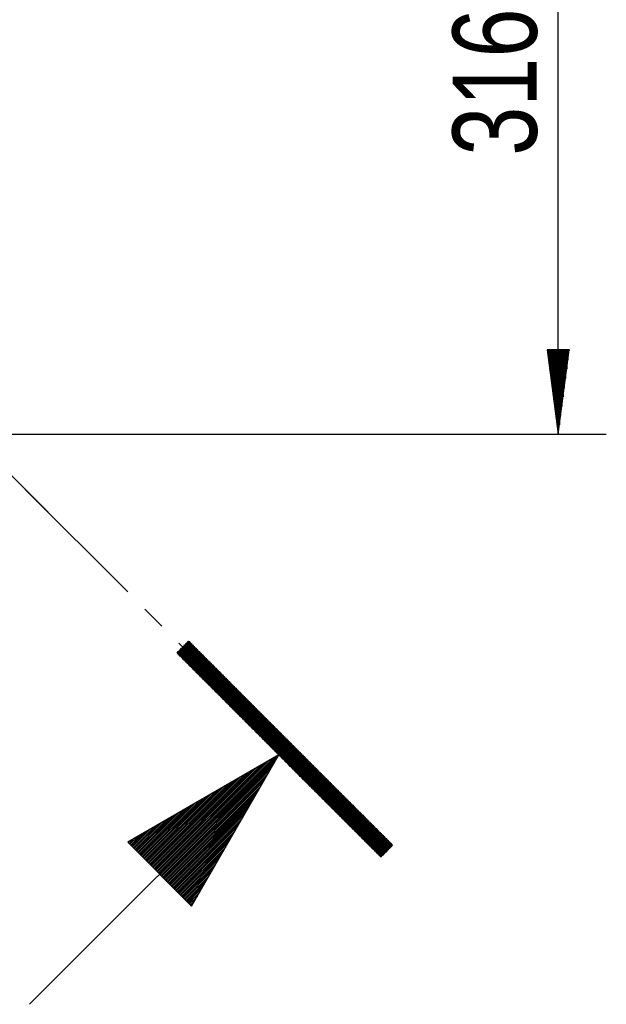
# Model space of a CAD drawing. Header units: millimetres. Extents: x -4 to 841, y -4 to 594.
# Tile 13 of 17: x 659 to 683, y 267 to 307. Entities that reach past the tile are written whole.
import ezdxf

# ---------------------------------------------------------------- set-up
doc = ezdxf.new("R2010")
doc.units = ezdxf.units.MM
doc.layers.add('1', color=7, linetype='Continuous')
doc.styles.add('SEACAD_Arial', font='arial.ttf', dxfattribs={"width": 0.75})

msp = doc.modelspace()

# ---------------------------------------------------------------- linework, layer by layer
at = {"layer": '1', "color": 7, "linetype": 'Continuous'}
for p, q in [((681.294, 290.275), (681.294, 321.927)), ((681.755, 293.775), (680.833, 293.775)), ((680.833, 293.775), (681.294, 290.275)), ((680.837, 293.775), (680.837, 293.748)), ((680.837, 293.775), (680.837, 293.748)), ((680.888, 293.775), (680.888, 293.362)), ((680.939, 293.775), (680.939, 292.976)), ((680.989, 293.775), (680.989, 292.59)), ((681.04, 293.775), (681.04, 292.204)), ((681.091, 293.775), (681.091, 291.819)), ((681.142, 293.775), (681.142, 291.433)), ((681.193, 293.775), (681.193, 291.047)), ((681.243, 293.775), (681.243, 290.661)), ((681.294, 290.275), (681.755, 293.775)), ((681.294, 293.775), (681.294, 290.275)), ((681.294, 293.775), (681.294, 290.275)), ((681.345, 293.775), (681.345, 290.661)), ((681.396, 293.775), (681.396, 291.047)), ((681.447, 293.775), (681.447, 291.433)), ((681.497, 293.775), (681.497, 291.819)), ((681.548, 293.775), (681.548, 292.204)), ((681.599, 293.775), (681.599, 292.59)), ((681.65, 293.775), (681.65, 292.976)), ((681.701, 293.775), (681.701, 293.362)), ((681.751, 293.775), (681.751, 293.748)), ((681.751, 293.775), (681.751, 293.748)), ((657.694, 290.275), (683.294, 290.275)), ((658.401, 288.719), (660.094, 287.027)), ((659.143, 287.977), (663.402, 283.719)), ((664.112, 283.009), (664.821, 282.299)), ((665.528, 281.098), (665.771, 281.518)), ((665.531, 281.59), (669.79, 277.331)), ((665.84, 281.587), (665.547, 281.079)), ((665.565, 281.061), (665.909, 281.657)), ((665.946, 281.67), (665.584, 281.042)), ((665.602, 281.023), (665.965, 281.651)), ((665.983, 281.632), (665.621, 281.005)), ((665.64, 280.986), (666.002, 281.614)), ((666.02, 281.595), (665.658, 280.968)), ((665.677, 280.949), (666.039, 281.577)), ((666.058, 281.558), (665.695, 280.931)), ((665.714, 280.912), (666.076, 281.54)), ((666.095, 281.521), (665.732, 280.893)), ((666.548, 280.077), (665.736, 281.484)), ((666.125, 281.491), (665.744, 281.491)), ((665.751, 280.875), (666.113, 281.502)), ((665.755, 281.502), (666.618, 280.008)), ((665.769, 281.516), (666.099, 281.516)), ((666.132, 281.484), (665.77, 280.856)), ((666.687, 279.939), (665.774, 281.521)), ((665.792, 281.539), (666.756, 279.869)), ((666.074, 281.542), (665.795, 281.542)), ((666.826, 279.8), (665.811, 281.558)), ((665.82, 281.567), (666.048, 281.567)), ((665.829, 281.577), (666.895, 279.731)), ((666.023, 281.593), (665.845, 281.593)), ((666.964, 279.661), (665.848, 281.595)), ((665.867, 281.614), (667.034, 279.592)), ((665.871, 281.618), (665.998, 281.618)), ((667.103, 279.523), (665.885, 281.632)), ((665.972, 281.644), (665.896, 281.644)), ((665.904, 281.651), (667.173, 279.453)), ((667.242, 279.384), (665.922, 281.67)), ((665.922, 281.669), (665.947, 281.669)), ((665.959, 281.657), (667.311, 279.315)), ((667.381, 279.245), (666.028, 281.587)), ((666.098, 281.518), (667.45, 279.176)), ((666.429, 281.186), (665.44, 281.186)), ((665.454, 281.172), (665.493, 281.241)), ((665.458, 281.205), (665.508, 281.118)), ((665.464, 281.212), (666.404, 281.212)), ((665.465, 281.161), (666.455, 281.161)), ((665.563, 281.31), (665.472, 281.154)), ((665.578, 281.048), (665.476, 281.224)), ((666.379, 281.237), (665.49, 281.237)), ((666.48, 281.135), (665.49, 281.135)), ((665.491, 281.135), (665.632, 281.379)), ((665.495, 281.242), (665.647, 280.979)), ((665.701, 281.449), (665.509, 281.116)), ((665.716, 280.91), (665.513, 281.261)), ((665.515, 281.262), (666.353, 281.262)), ((665.516, 281.11), (666.506, 281.11)), ((665.532, 281.279), (665.786, 280.84)), ((666.328, 281.288), (665.541, 281.288)), ((666.531, 281.085), (665.541, 281.085)), ((665.855, 280.771), (665.551, 281.298)), ((665.566, 281.313), (666.302, 281.313)), ((665.567, 281.059), (666.556, 281.059)), ((665.569, 281.316), (665.924, 280.702)), ((665.994, 280.632), (665.588, 281.335)), ((666.277, 281.339), (665.591, 281.339)), ((665.606, 281.354), (666.063, 280.563)), ((665.617, 281.364), (666.252, 281.364)), ((666.132, 280.493), (665.625, 281.372)), ((666.226, 281.389), (665.642, 281.389)), ((665.644, 281.391), (666.202, 280.424)), ((666.271, 280.355), (665.662, 281.409)), ((665.668, 281.415), (666.201, 281.415)), ((665.681, 281.428), (666.34, 280.285)), ((666.175, 281.44), (665.693, 281.44)), ((666.41, 280.216), (665.699, 281.447)), ((665.718, 281.466), (666.15, 281.466)), ((665.718, 281.465), (666.479, 280.147)), ((665.788, 280.838), (666.151, 281.465)), ((666.169, 281.447), (665.807, 280.819)), ((665.825, 280.8), (666.188, 281.428)), ((666.206, 281.409), (665.844, 280.782)), ((665.862, 280.763), (666.225, 281.391)), ((666.243, 281.372), (665.881, 280.745)), ((665.9, 280.726), (666.262, 281.354)), ((666.281, 281.335), (665.918, 280.708)), ((665.937, 280.689), (666.299, 281.317)), ((666.318, 281.298), (665.955, 280.67)), ((665.974, 280.652), (666.336, 281.279)), ((666.355, 281.261), (665.993, 280.633)), ((666.011, 280.615), (666.373, 281.242)), ((666.392, 281.224), (666.03, 280.596)), ((666.048, 280.577), (666.411, 281.205)), ((666.429, 281.186), (666.067, 280.559)), ((666.085, 280.54), (666.448, 281.168)), ((666.466, 281.149), (666.104, 280.522)), ((666.123, 280.503), (666.485, 281.131)), ((666.504, 281.112), (666.141, 280.485)), ((666.16, 280.466), (666.522, 281.094)), ((667.519, 279.106), (666.167, 281.449)), ((666.541, 281.075), (666.178, 280.447)), ((666.236, 281.379), (667.589, 279.037)), ((667.658, 278.968), (666.306, 281.31)), ((666.375, 281.241), (667.727, 278.898)), ((667.797, 278.829), (666.444, 281.171)), ((666.514, 281.102), (667.866, 278.76)), ((666.582, 281.034), (665.592, 281.034)), ((665.617, 281.008), (666.607, 281.008)), ((666.633, 280.983), (665.643, 280.983)), ((665.668, 280.958), (666.658, 280.958)), ((666.684, 280.932), (665.694, 280.932)), ((665.719, 280.907), (666.709, 280.907)), ((666.734, 280.881), (665.744, 280.881)), ((665.77, 280.856), (666.76, 280.856)), ((666.785, 280.831), (665.795, 280.831)), ((665.821, 280.805), (666.81, 280.805)), ((666.836, 280.78), (665.846, 280.78)), ((665.871, 280.754), (666.861, 280.754)), ((666.887, 280.729), (665.897, 280.729)), ((665.922, 280.704), (666.912, 280.704)), ((666.938, 280.678), (665.948, 280.678)), ((665.973, 280.653), (666.963, 280.653)), ((666.197, 280.429), (666.559, 281.056)), ((666.578, 281.038), (666.216, 280.41)), ((666.234, 280.392), (666.596, 281.019)), ((666.615, 281.001), (666.253, 280.373)), ((666.271, 280.354), (666.634, 280.982)), ((666.652, 280.964), (666.29, 280.336)), ((666.308, 280.317), (666.671, 280.945)), ((666.689, 280.926), (666.327, 280.299)), ((666.346, 280.28), (666.708, 280.908)), ((666.727, 280.889), (666.364, 280.262)), ((666.383, 280.243), (666.745, 280.871)), ((666.764, 280.852), (666.401, 280.224)), ((666.42, 280.206), (666.782, 280.833)), ((666.801, 280.815), (666.439, 280.187)), ((666.457, 280.169), (666.819, 280.796)), ((666.838, 280.778), (666.476, 280.15)), ((666.494, 280.132), (666.857, 280.759)), ((666.875, 280.741), (666.513, 280.113)), ((666.531, 280.094), (666.894, 280.722)), ((666.912, 280.703), (666.55, 280.076)), ((666.569, 280.057), (666.931, 280.685)), ((667.935, 278.69), (666.583, 281.033)), ((666.95, 280.666), (666.587, 280.039)), ((666.653, 280.963), (668.005, 278.621)), ((668.074, 278.552), (666.722, 280.894)), ((666.791, 280.824), (668.143, 278.482)), ((668.213, 278.413), (666.861, 280.755)), ((666.93, 280.686), (668.282, 278.344)), ((666.988, 280.627), (665.998, 280.627)), ((666.024, 280.602), (667.014, 280.602)), ((667.039, 280.577), (666.049, 280.577)), ((666.075, 280.551), (667.065, 280.551)), ((667.09, 280.526), (666.1, 280.526)), ((666.125, 280.5), (667.115, 280.5)), ((667.141, 280.475), (666.151, 280.475)), ((666.176, 280.45), (667.166, 280.45)), ((667.192, 280.424), (666.202, 280.424)), ((666.227, 280.399), (667.217, 280.399)), ((667.242, 280.373), (666.252, 280.373)), ((666.278, 280.348), (667.268, 280.348)), ((667.293, 280.323), (666.303, 280.323)), ((666.329, 280.297), (667.319, 280.297)), ((667.344, 280.272), (666.354, 280.272)), ((666.379, 280.246), (667.369, 280.246)), ((666.606, 280.02), (666.968, 280.648)), ((666.987, 280.629), (666.624, 280.001)), ((666.643, 279.983), (667.005, 280.61)), ((667.024, 280.592), (666.661, 279.964)), ((666.68, 279.946), (667.042, 280.573)), ((667.061, 280.555), (666.699, 279.927)), ((666.717, 279.908), (667.08, 280.536)), ((667.098, 280.518), (666.736, 279.89)), ((666.754, 279.871), (667.117, 280.499)), ((667.135, 280.48), (666.773, 279.853)), ((666.792, 279.834), (667.154, 280.462)), ((667.173, 280.443), (666.81, 279.816)), ((666.829, 279.797), (667.191, 280.425)), ((667.21, 280.406), (666.847, 279.778)), ((666.866, 279.76), (667.228, 280.387)), ((667.247, 280.369), (666.885, 279.741)), ((666.903, 279.723), (667.265, 280.35)), ((667.284, 280.332), (666.922, 279.704)), ((666.94, 279.686), (667.303, 280.313)), ((667.321, 280.295), (666.959, 279.667)), ((666.977, 279.648), (667.34, 280.276)), ((667.358, 280.257), (666.996, 279.63)), ((668.352, 278.274), (666.999, 280.616)), ((667.069, 280.547), (668.421, 278.205)), ((668.49, 278.136), (667.138, 280.478)), ((667.207, 280.408), (668.56, 278.066)), ((668.629, 277.997), (667.277, 280.339)), ((667.346, 280.27), (668.698, 277.928)), ((667.395, 280.221), (666.405, 280.221)), ((666.43, 280.195), (667.42, 280.195)), ((667.446, 280.17), (666.456, 280.17)), ((666.481, 280.145), (667.471, 280.145)), ((667.496, 280.119), (666.506, 280.119)), ((666.532, 280.094), (667.522, 280.094)), ((667.547, 280.068), (666.557, 280.068)), ((666.583, 280.043), (667.573, 280.043)), ((667.598, 280.018), (666.608, 280.018)), ((666.634, 279.992), (667.623, 279.992)), ((667.649, 279.967), (666.659, 279.967)), ((666.684, 279.941), (667.674, 279.941)), ((667.7, 279.916), (666.71, 279.916)), ((666.735, 279.891), (667.725, 279.891)), ((667.75, 279.865), (666.76, 279.865)), ((666.786, 279.84), (667.776, 279.84)), ((667.015, 279.611), (667.377, 280.239)), ((667.396, 280.22), (667.033, 279.593)), ((667.052, 279.574), (667.414, 280.202)), ((667.433, 280.183), (667.07, 279.555)), ((667.089, 279.537), (667.451, 280.164)), ((667.47, 280.146), (667.107, 279.518)), ((667.126, 279.5), (667.488, 280.127)), ((667.507, 280.109), (667.145, 279.481)), ((667.163, 279.463), (667.526, 280.09)), ((667.544, 280.072), (667.182, 279.444)), ((667.2, 279.425), (667.563, 280.053)), ((667.581, 280.034), (667.219, 279.407)), ((667.238, 279.388), (667.6, 280.016)), ((667.619, 279.997), (667.256, 279.37)), ((667.275, 279.351), (667.637, 279.979)), ((667.656, 279.96), (667.293, 279.332)), ((667.312, 279.314), (667.674, 279.941)), ((667.693, 279.923), (667.33, 279.295)), ((667.349, 279.277), (667.711, 279.904)), ((667.73, 279.886), (667.368, 279.258)), ((667.386, 279.24), (667.749, 279.867)), ((667.767, 279.849), (667.405, 279.221)), ((668.768, 277.858), (667.415, 280.2)), ((667.485, 280.131), (668.837, 277.789)), ((668.906, 277.719), (667.554, 280.062)), ((667.623, 279.992), (668.976, 277.65)), ((669.045, 277.581), (667.693, 279.923)), ((667.762, 279.854), (669.114, 277.511)), ((667.801, 279.814), (666.811, 279.814)), ((666.837, 279.789), (667.827, 279.789)), ((667.852, 279.764), (666.862, 279.764)), ((666.888, 279.738), (667.878, 279.738)), ((667.903, 279.713), (666.913, 279.713)), ((666.938, 279.687), (667.928, 279.687)), ((667.954, 279.662), (666.964, 279.662)), ((666.989, 279.637), (667.979, 279.637)), ((668.005, 279.611), (667.015, 279.611)), ((667.04, 279.586), (668.03, 279.586)), ((668.055, 279.56), (667.065, 279.56)), ((667.091, 279.535), (668.081, 279.535)), ((668.106, 279.51), (667.116, 279.51)), ((667.142, 279.484), (668.132, 279.484)), ((668.157, 279.459), (667.167, 279.459)), ((667.192, 279.433), (668.182, 279.433)), ((667.423, 279.202), (667.786, 279.83)), ((667.804, 279.811), (667.442, 279.184)), ((667.461, 279.165), (667.823, 279.793)), ((667.841, 279.774), (667.479, 279.147)), ((667.498, 279.128), (667.86, 279.756)), ((667.879, 279.737), (667.516, 279.109)), ((667.535, 279.091), (667.897, 279.719)), ((667.916, 279.7), (667.553, 279.072)), ((667.572, 279.054), (667.934, 279.681)), ((667.953, 279.663), (667.591, 279.035)), ((667.609, 279.017), (667.972, 279.644)), ((667.99, 279.626), (667.628, 278.998)), ((667.646, 278.979), (668.009, 279.607)), ((668.027, 279.588), (667.665, 278.961)), ((667.684, 278.942), (668.046, 279.57)), ((668.064, 279.551), (667.702, 278.924)), ((667.721, 278.905), (668.083, 279.533)), ((668.102, 279.514), (667.739, 278.887)), ((667.758, 278.868), (668.12, 279.496)), ((668.139, 279.477), (667.776, 278.849)), ((667.795, 278.831), (668.157, 279.458)), ((668.176, 279.44), (667.814, 278.812)), ((669.184, 277.442), (667.831, 279.784)), ((667.901, 279.715), (669.253, 277.373)), ((669.322, 277.303), (667.97, 279.646)), ((668.039, 279.576), (669.392, 277.234)), ((669.461, 277.165), (668.109, 279.507)), ((668.178, 279.438), (669.53, 277.095)), ((668.208, 279.408), (667.218, 279.408)), ((667.243, 279.383), (668.233, 279.383)), ((668.259, 279.357), (667.269, 279.357)), ((667.294, 279.332), (668.284, 279.332)), ((668.309, 279.306), (667.319, 279.306)), ((667.345, 279.281), (668.335, 279.281)), ((668.36, 279.256), (667.37, 279.256)), ((667.396, 279.23), (668.386, 279.23)), ((668.411, 279.205), (667.421, 279.205)), ((667.446, 279.179), (668.436, 279.179)), ((668.462, 279.154), (667.472, 279.154)), ((667.497, 279.129), (668.487, 279.129)), ((668.513, 279.103), (667.523, 279.103)), ((667.548, 279.078), (668.538, 279.078)), ((668.563, 279.052), (667.573, 279.052)), ((667.599, 279.027), (668.589, 279.027)), ((667.832, 278.794), (668.195, 279.421)), ((668.213, 279.403), (667.851, 278.775)), ((667.869, 278.756), (668.232, 279.384)), ((668.25, 279.365), (667.888, 278.738)), ((667.906, 278.719), (668.269, 279.347)), ((668.287, 279.328), (667.925, 278.701)), ((667.944, 278.682), (668.306, 279.31)), ((668.325, 279.291), (667.962, 278.664)), ((667.981, 278.645), (668.343, 279.273)), ((668.362, 279.254), (667.999, 278.626)), ((668.018, 278.608), (668.38, 279.235)), ((668.399, 279.217), (668.037, 278.589)), ((668.055, 278.571), (668.418, 279.198)), ((668.436, 279.18), (668.074, 278.552)), ((668.092, 278.533), (668.455, 279.161)), ((668.473, 279.142), (668.111, 278.515)), ((668.13, 278.496), (668.492, 279.124)), ((668.51, 279.105), (668.148, 278.478)), ((668.167, 278.459), (668.529, 279.087)), ((668.548, 279.068), (668.185, 278.441)), ((668.204, 278.422), (668.566, 279.05)), ((668.585, 279.031), (668.222, 278.403)), ((668.241, 278.385), (668.603, 279.012)), ((669.6, 277.026), (668.247, 279.368)), ((668.317, 279.299), (669.669, 276.957)), ((669.738, 276.887), (668.386, 279.229)), ((668.456, 279.16), (669.808, 276.818)), ((669.877, 276.749), (668.525, 279.091)), ((668.594, 279.021), (669.947, 276.679)), ((668.614, 279.001), (667.624, 279.001)), ((667.65, 278.976), (668.64, 278.976)), ((668.665, 278.951), (667.675, 278.951)), ((667.7, 278.925), (668.69, 278.925)), ((668.716, 278.9), (667.726, 278.9)), ((667.751, 278.874), (668.741, 278.874)), ((668.767, 278.849), (667.777, 278.849)), ((667.802, 278.824), (668.792, 278.824)), ((668.817, 278.798), (667.828, 278.798)), ((667.853, 278.773), (668.843, 278.773)), ((668.868, 278.747), (667.878, 278.747)), ((667.904, 278.722), (668.894, 278.722)), ((668.919, 278.697), (667.929, 278.697)), ((667.955, 278.671), (668.944, 278.671)), ((668.97, 278.646), (667.98, 278.646)), ((668.005, 278.62), (668.995, 278.62)), ((668.622, 278.994), (668.26, 278.366)), ((668.278, 278.348), (668.641, 278.975)), ((668.659, 278.957), (668.297, 278.329)), ((668.315, 278.31), (668.678, 278.938)), ((668.696, 278.919), (668.334, 278.292)), ((668.352, 278.273), (668.715, 278.901)), ((668.733, 278.882), (668.371, 278.255)), ((668.39, 278.236), (668.752, 278.864)), ((668.771, 278.845), (668.408, 278.218)), ((668.427, 278.199), (668.789, 278.827)), ((668.808, 278.808), (668.445, 278.18)), ((668.464, 278.162), (668.826, 278.789)), ((668.845, 278.771), (668.483, 278.143)), ((668.501, 278.125), (668.864, 278.752)), ((668.882, 278.734), (668.52, 278.106)), ((668.538, 278.087), (668.901, 278.715)), ((668.919, 278.696), (668.557, 278.069)), ((668.575, 278.05), (668.938, 278.678)), ((668.956, 278.659), (668.594, 278.032)), ((668.613, 278.013), (668.975, 278.641)), ((668.994, 278.622), (668.631, 277.995)), ((668.65, 277.976), (669.012, 278.604)), ((670.016, 276.61), (668.664, 278.952)), ((668.733, 278.883), (670.085, 276.541)), ((670.155, 276.471), (668.802, 278.813)), ((668.872, 278.744), (670.224, 276.402)), ((670.293, 276.332), (668.941, 278.675)), ((669.01, 278.605), (670.363, 276.263)), ((669.021, 278.595), (668.031, 278.595)), ((668.056, 278.57), (669.046, 278.57)), ((669.071, 278.544), (668.082, 278.544)), ((668.107, 278.519), (669.097, 278.519)), ((669.122, 278.493), (668.132, 278.493)), ((668.158, 278.468), (669.148, 278.468)), ((669.173, 278.443), (668.183, 278.443)), ((668.209, 278.417), (669.198, 278.417)), ((669.224, 278.392), (668.234, 278.392)), ((668.259, 278.366), (669.249, 278.366)), ((669.275, 278.341), (668.285, 278.341)), ((668.31, 278.316), (669.3, 278.316)), ((669.326, 278.29), (668.336, 278.29)), ((668.361, 278.265), (669.351, 278.265)), ((669.376, 278.239), (668.386, 278.239)), ((668.412, 278.214), (669.402, 278.214)), ((669.031, 278.585), (668.668, 277.957)), ((668.687, 277.939), (669.049, 278.566)), ((669.068, 278.548), (668.706, 277.92)), ((668.724, 277.902), (669.086, 278.529)), ((669.105, 278.511), (668.743, 277.883)), ((668.761, 277.865), (669.124, 278.492)), ((669.142, 278.474), (668.78, 277.846)), ((668.798, 277.827), (669.161, 278.455)), ((669.179, 278.436), (668.817, 277.809)), ((668.836, 277.79), (669.198, 278.418)), ((669.217, 278.399), (668.854, 277.772)), ((668.873, 277.753), (669.235, 278.381)), ((669.254, 278.362), (668.891, 277.734)), ((668.91, 277.716), (669.272, 278.343)), ((669.291, 278.325), (668.929, 277.697)), ((668.947, 277.679), (669.309, 278.306)), ((669.328, 278.288), (668.966, 277.66)), ((668.984, 277.642), (669.347, 278.269)), ((669.365, 278.251), (669.003, 277.623)), ((669.021, 277.604), (669.384, 278.232)), ((669.402, 278.213), (669.04, 277.586)), ((669.059, 277.567), (669.421, 278.195)), ((670.432, 276.194), (669.08, 278.536)), ((669.149, 278.467), (670.501, 276.124)), ((670.571, 276.055), (669.218, 278.397)), ((669.288, 278.328), (670.64, 275.986)), ((670.709, 275.916), (669.357, 278.259)), ((669.427, 278.189), (668.437, 278.189)), ((668.463, 278.163), (669.453, 278.163)), ((669.478, 278.138), (668.488, 278.138)), ((668.513, 278.112), (669.503, 278.112)), ((669.529, 278.087), (668.539, 278.087)), ((668.564, 278.062), (669.554, 278.062)), ((669.58, 278.036), (668.59, 278.036)), ((668.615, 278.011), (669.605, 278.011)), ((669.63, 277.985), (668.64, 277.985)), ((668.666, 277.96), (669.656, 277.96)), ((669.681, 277.935), (668.691, 277.935)), ((668.717, 277.909), (669.707, 277.909)), ((669.732, 277.884), (668.742, 277.884)), ((668.767, 277.858), (669.757, 277.858)), ((669.783, 277.833), (668.793, 277.833)), ((668.818, 277.807), (669.808, 277.807)), ((669.44, 278.176), (669.077, 277.549)), ((669.096, 277.53), (669.458, 278.158)), ((669.477, 278.139), (669.114, 277.511)), ((669.133, 277.493), (669.495, 278.12)), ((669.514, 278.102), (669.151, 277.474)), ((669.17, 277.456), (669.532, 278.083)), ((669.551, 278.065), (669.189, 277.437)), ((669.207, 277.419), (669.57, 278.046)), ((669.588, 278.028), (669.226, 277.4)), ((669.244, 277.381), (669.607, 278.009)), ((669.625, 277.99), (669.263, 277.363)), ((669.282, 277.344), (669.644, 277.972)), ((669.662, 277.953), (669.3, 277.326)), ((669.319, 277.307), (669.681, 277.935)), ((669.7, 277.916), (669.337, 277.288)), ((669.356, 277.27), (669.718, 277.897)), ((669.737, 277.879), (669.375, 277.251)), ((669.393, 277.233), (669.755, 277.86)), ((669.774, 277.842), (669.412, 277.214)), ((669.426, 278.189), (670.779, 275.847)), ((669.43, 277.196), (669.793, 277.823)), ((669.811, 277.805), (669.449, 277.177)), ((669.467, 277.158), (669.83, 277.786)), ((670.848, 275.778), (669.496, 278.12)), ((669.565, 278.051), (670.917, 275.708)), ((670.987, 275.639), (669.634, 277.981)), ((669.704, 277.912), (671.056, 275.57)), ((671.125, 275.5), (669.773, 277.843)), ((669.834, 277.782), (668.844, 277.782)), ((668.869, 277.757), (669.859, 277.757)), ((669.884, 277.731), (668.894, 277.731)), ((668.92, 277.706), (669.91, 277.706)), ((669.935, 277.68), (668.945, 277.68)), ((668.971, 277.655), (669.961, 277.655)), ((669.986, 277.63), (668.996, 277.63)), ((669.021, 277.604), (670.011, 277.604)), ((670.037, 277.579), (669.047, 277.579)), ((669.072, 277.553), (670.062, 277.553)), ((670.088, 277.528), (669.098, 277.528)), ((669.123, 277.503), (670.113, 277.503)), ((670.138, 277.477), (669.148, 277.477)), ((669.174, 277.452), (670.164, 277.452)), ((670.189, 277.426), (669.199, 277.426)), ((669.225, 277.401), (670.215, 277.401)), ((669.848, 277.767), (669.486, 277.14)), ((669.505, 277.121), (669.867, 277.749)), ((669.885, 277.73), (669.523, 277.103)), ((669.542, 277.084), (669.904, 277.712)), ((669.923, 277.693), (669.56, 277.065)), ((669.579, 277.047), (669.941, 277.675)), ((669.96, 277.656), (669.597, 277.028)), ((669.616, 277.01), (669.978, 277.637)), ((669.997, 277.619), (669.635, 276.991)), ((669.653, 276.973), (670.016, 277.6)), ((670.034, 277.582), (669.672, 276.954)), ((669.69, 276.935), (670.053, 277.563)), ((670.071, 277.544), (669.709, 276.917)), ((669.728, 276.898), (670.09, 277.526)), ((670.109, 277.507), (669.746, 276.88)), ((669.765, 276.861), (670.127, 277.489)), ((670.146, 277.47), (669.783, 276.842)), ((669.802, 276.824), (670.164, 277.452)), ((670.183, 277.433), (669.82, 276.805)), ((669.839, 276.787), (670.201, 277.414)), ((669.843, 277.773), (671.195, 275.431)), ((670.22, 277.396), (669.858, 276.768)), ((669.876, 276.75), (670.239, 277.377)), ((671.264, 275.362), (669.912, 277.704)), ((669.981, 277.634), (671.333, 275.292)), ((671.403, 275.223), (670.051, 277.565)), ((670.12, 277.496), (671.472, 275.154)), ((671.542, 275.084), (670.189, 277.426)), ((659.323, 266.585), (669.929, 277.191)), ((670.24, 277.376), (669.25, 277.376)), ((669.276, 277.35), (670.265, 277.35)), ((670.291, 277.325), (669.301, 277.325)), ((669.326, 277.299), (670.316, 277.299)), ((670.342, 277.274), (669.352, 277.274)), ((669.377, 277.249), (670.367, 277.249)), ((670.393, 277.223), (669.403, 277.223)), ((669.428, 277.198), (670.418, 277.198)), ((670.443, 277.172), (669.453, 277.172)), ((669.479, 277.147), (670.469, 277.147)), ((670.494, 277.122), (669.504, 277.122)), ((669.53, 277.096), (670.52, 277.096)), ((670.545, 277.071), (669.555, 277.071)), ((669.58, 277.045), (670.57, 277.045)), ((670.596, 277.02), (669.606, 277.02)), ((669.631, 276.995), (670.621, 276.995)), ((670.647, 276.969), (669.657, 276.969)), ((670.257, 277.359), (669.895, 276.731)), ((669.913, 276.712), (670.276, 277.34)), ((670.294, 277.321), (669.932, 276.694)), ((669.951, 276.675), (670.313, 277.303)), ((670.331, 277.284), (669.969, 276.657)), ((669.988, 276.638), (670.35, 277.266)), ((670.369, 277.247), (670.006, 276.62)), ((670.025, 276.601), (670.387, 277.229)), ((670.406, 277.21), (670.043, 276.582)), ((670.062, 276.564), (670.424, 277.191)), ((670.443, 277.173), (670.081, 276.545)), ((670.099, 276.527), (670.462, 277.154)), ((670.48, 277.136), (670.118, 276.508)), ((670.136, 276.489), (670.499, 277.117)), ((670.517, 277.098), (670.155, 276.471)), ((670.174, 276.452), (670.536, 277.08)), ((670.554, 277.061), (670.192, 276.434)), ((670.211, 276.415), (670.573, 277.043)), ((670.592, 277.024), (670.229, 276.397)), ((670.248, 276.378), (670.61, 277.006)), ((670.259, 277.357), (671.611, 275.015)), ((670.629, 276.987), (670.266, 276.359)), ((670.285, 276.341), (670.647, 276.968)), ((671.68, 274.945), (670.328, 277.288)), ((670.397, 277.218), (671.75, 274.876)), ((671.819, 274.807), (670.467, 277.149)), ((670.536, 277.08), (671.888, 274.737)), ((671.958, 274.668), (670.605, 277.01)), ((669.682, 276.944), (663.406, 273.32)), ((664.606, 272.12), (669.087, 276.6)), ((664.642, 272.084), (669.257, 276.699)), ((664.678, 272.048), (669.427, 276.797)), ((664.714, 272.012), (669.597, 276.895)), ((664.75, 271.976), (669.633, 276.859)), ((664.786, 271.94), (669.535, 276.689)), ((666.058, 270.668), (669.682, 276.944)), ((669.682, 276.944), (670.672, 276.944)), ((670.697, 276.918), (669.707, 276.918)), ((669.733, 276.893), (670.723, 276.893)), ((670.748, 276.868), (669.758, 276.868)), ((669.784, 276.842), (670.774, 276.842)), ((670.799, 276.817), (669.809, 276.817)), ((669.834, 276.791), (670.824, 276.791)), ((670.85, 276.766), (669.86, 276.766)), ((669.885, 276.741), (670.875, 276.741)), ((670.901, 276.715), (669.911, 276.715)), ((669.936, 276.69), (670.926, 276.69)), ((670.951, 276.664), (669.961, 276.664)), ((669.987, 276.639), (670.977, 276.639)), ((671.002, 276.613), (670.012, 276.613)), ((670.038, 276.588), (671.028, 276.588)), ((671.053, 276.563), (670.063, 276.563)), ((670.666, 276.95), (670.304, 276.322)), ((670.322, 276.304), (670.685, 276.931)), ((670.703, 276.913), (670.341, 276.285)), ((670.359, 276.266), (670.722, 276.894)), ((670.74, 276.875), (670.378, 276.248)), ((670.396, 276.229), (670.759, 276.857)), ((670.777, 276.838), (670.415, 276.211)), ((670.434, 276.192), (670.796, 276.82)), ((670.815, 276.801), (670.452, 276.174)), ((670.471, 276.155), (670.833, 276.783)), ((670.852, 276.764), (670.489, 276.136)), ((670.499, 276.621), (671.209, 275.911)), ((670.508, 276.118), (670.87, 276.745)), ((670.889, 276.727), (670.527, 276.099)), ((670.545, 276.081), (670.908, 276.708)), ((670.926, 276.69), (670.564, 276.062)), ((670.582, 276.043), (670.945, 276.671)), ((670.963, 276.652), (670.601, 276.025)), ((670.619, 276.006), (670.982, 276.634)), ((671, 276.615), (670.638, 275.988)), ((670.657, 275.969), (671.019, 276.597)), ((670.675, 276.941), (672.027, 274.599)), ((671.038, 276.578), (670.675, 275.951)), ((670.694, 275.932), (671.056, 276.56)), ((672.096, 274.529), (670.744, 276.872)), ((670.813, 276.802), (672.166, 274.46)), ((672.235, 274.391), (670.883, 276.733)), ((670.952, 276.664), (672.304, 274.321)), ((672.374, 274.252), (671.021, 276.594)), ((664.463, 272.264), (668.407, 276.208)), ((664.499, 272.228), (668.577, 276.306)), ((664.535, 272.192), (668.747, 276.404)), ((664.57, 272.156), (668.917, 276.502)), ((664.822, 271.904), (669.437, 276.519)), ((664.858, 271.868), (669.338, 276.349)), ((664.894, 271.832), (669.24, 276.179)), ((670.089, 276.537), (671.078, 276.537)), ((671.104, 276.512), (670.114, 276.512)), ((670.139, 276.486), (671.129, 276.486)), ((671.155, 276.461), (670.165, 276.461)), ((670.19, 276.436), (671.18, 276.436)), ((671.205, 276.41), (670.215, 276.41)), ((670.241, 276.385), (671.231, 276.385)), ((671.256, 276.359), (670.266, 276.359)), ((670.292, 276.334), (671.282, 276.334)), ((671.307, 276.309), (670.317, 276.309)), ((670.342, 276.283), (671.332, 276.283)), ((671.358, 276.258), (670.368, 276.258)), ((670.393, 276.232), (671.383, 276.232)), ((671.409, 276.207), (670.419, 276.207)), ((670.444, 276.182), (671.434, 276.182)), ((671.459, 276.156), (670.47, 276.156)), ((671.075, 276.541), (670.712, 275.913)), ((670.731, 275.895), (671.093, 276.522)), ((671.112, 276.504), (670.75, 275.876)), ((670.768, 275.858), (671.13, 276.485)), ((671.149, 276.467), (670.787, 275.839)), ((670.805, 275.82), (671.168, 276.448)), ((671.186, 276.43), (670.824, 275.802)), ((670.842, 275.783), (671.205, 276.411)), ((671.223, 276.392), (670.861, 275.765)), ((670.88, 275.746), (671.242, 276.374)), ((671.261, 276.355), (670.898, 275.728)), ((670.917, 275.709), (671.279, 276.337)), ((671.298, 276.318), (670.935, 275.69)), ((670.954, 275.672), (671.316, 276.299)), ((671.335, 276.281), (670.973, 275.653)), ((670.991, 275.635), (671.353, 276.262)), ((671.372, 276.244), (671.01, 275.616)), ((671.028, 275.598), (671.391, 276.225)), ((671.409, 276.207), (671.047, 275.579)), ((671.065, 275.56), (671.428, 276.188)), ((671.446, 276.169), (671.084, 275.542)), ((671.091, 276.525), (672.443, 274.183)), ((671.103, 275.523), (671.465, 276.151)), ((672.512, 274.113), (671.16, 276.456)), ((671.229, 276.386), (672.582, 274.044)), ((672.651, 273.975), (671.299, 276.317)), ((671.368, 276.248), (672.72, 273.905)), ((672.79, 273.836), (671.438, 276.178)), ((664.319, 272.407), (667.727, 275.815)), ((664.355, 272.371), (667.897, 275.913)), ((664.391, 272.335), (668.067, 276.012)), ((664.427, 272.299), (668.237, 276.11)), ((664.93, 271.797), (669.142, 276.009)), ((664.966, 271.761), (669.044, 275.839)), ((670.495, 276.131), (671.485, 276.131)), ((671.51, 276.105), (670.52, 276.105)), ((670.546, 276.08), (671.536, 276.08)), ((671.561, 276.055), (670.571, 276.055)), ((670.597, 276.029), (671.586, 276.029)), ((671.612, 276.004), (670.622, 276.004)), ((670.647, 275.978), (671.637, 275.978)), ((671.663, 275.953), (670.673, 275.953)), ((670.698, 275.928), (671.688, 275.928)), ((671.714, 275.902), (670.724, 275.902)), ((670.749, 275.877), (671.739, 275.877)), ((671.764, 275.851), (670.774, 275.851)), ((670.8, 275.826), (671.79, 275.826)), ((671.815, 275.801), (670.825, 275.801)), ((670.851, 275.775), (671.841, 275.775)), ((671.866, 275.75), (670.876, 275.75)), ((671.484, 276.132), (671.121, 275.505)), ((671.14, 275.486), (671.502, 276.114)), ((671.521, 276.095), (671.158, 275.467)), ((671.177, 275.449), (671.539, 276.076)), ((671.558, 276.058), (671.195, 275.43)), ((671.214, 275.412), (671.576, 276.039)), ((671.595, 276.021), (671.233, 275.393)), ((671.251, 275.375), (671.614, 276.002)), ((671.632, 275.984), (671.27, 275.356)), ((671.288, 275.337), (671.651, 275.965)), ((671.669, 275.946), (671.307, 275.319)), ((671.326, 275.3), (671.688, 275.928)), ((671.707, 275.909), (671.344, 275.282)), ((671.363, 275.263), (671.725, 275.891)), ((671.744, 275.872), (671.381, 275.244)), ((671.4, 275.226), (671.762, 275.853)), ((671.781, 275.835), (671.419, 275.207)), ((671.437, 275.189), (671.799, 275.816)), ((671.818, 275.798), (671.456, 275.17)), ((671.474, 275.152), (671.837, 275.779)), ((671.855, 275.761), (671.493, 275.133)), ((671.507, 276.109), (672.859, 273.767)), ((671.511, 275.114), (671.874, 275.742)), ((672.928, 273.697), (671.576, 276.039)), ((671.646, 275.97), (672.998, 273.628)), ((673.067, 273.559), (671.715, 275.901)), ((671.784, 275.831), (673.137, 273.489)), ((673.206, 273.42), (671.854, 275.762)), ((664.175, 272.551), (667.047, 275.423)), ((664.211, 272.515), (667.217, 275.521)), ((664.247, 272.479), (667.387, 275.619)), ((664.283, 272.443), (667.557, 275.717)), ((665.002, 271.725), (668.946, 275.669)), ((665.037, 271.689), (668.848, 275.499)), ((670.901, 275.724), (671.891, 275.724)), ((671.917, 275.699), (670.927, 275.699)), ((670.952, 275.674), (671.942, 275.674)), ((671.968, 275.648), (670.978, 275.648)), ((671.003, 275.623), (671.993, 275.623)), ((672.018, 275.597), (671.028, 275.597)), ((671.054, 275.572), (672.044, 275.572)), ((672.069, 275.547), (671.079, 275.547)), ((671.105, 275.521), (672.095, 275.521)), ((672.12, 275.496), (671.13, 275.496)), ((671.155, 275.47), (672.145, 275.47)), ((672.171, 275.445), (671.181, 275.445)), ((671.206, 275.419), (672.196, 275.419)), ((672.222, 275.394), (671.232, 275.394)), ((671.257, 275.369), (672.247, 275.369)), ((672.272, 275.343), (671.282, 275.343)), ((671.892, 275.723), (671.53, 275.096)), ((671.549, 275.077), (671.911, 275.705)), ((671.93, 275.686), (671.567, 275.059)), ((671.586, 275.04), (671.948, 275.668)), ((671.967, 275.649), (671.604, 275.021)), ((671.623, 275.003), (671.985, 275.63)), ((672.004, 275.612), (671.641, 274.984)), ((671.66, 274.966), (672.022, 275.593)), ((672.041, 275.575), (671.679, 274.947)), ((671.697, 274.929), (672.06, 275.556)), ((672.078, 275.538), (671.716, 274.91)), ((671.734, 274.891), (672.097, 275.519)), ((672.115, 275.5), (671.753, 274.873)), ((671.772, 274.854), (672.134, 275.482)), ((672.152, 275.463), (671.79, 274.836)), ((671.809, 274.817), (672.171, 275.445)), ((672.19, 275.426), (671.827, 274.798)), ((671.846, 274.78), (672.208, 275.407)), ((672.227, 275.389), (671.864, 274.761)), ((671.883, 274.743), (672.245, 275.37)), ((672.264, 275.352), (671.902, 274.724)), ((671.92, 274.706), (672.283, 275.333)), ((671.923, 275.693), (673.275, 273.35)), ((673.345, 273.281), (671.992, 275.623)), ((672.062, 275.554), (673.414, 273.212)), ((673.483, 273.142), (672.131, 275.485)), ((672.2, 275.415), (673.553, 273.073)), ((673.622, 273.004), (672.27, 275.346)), ((663.996, 272.731), (666.197, 274.932)), ((664.032, 272.695), (666.367, 275.03)), ((664.068, 272.659), (666.537, 275.128)), ((664.103, 272.623), (666.707, 275.226)), ((664.139, 272.587), (666.877, 275.325)), ((665.073, 271.653), (668.75, 275.329)), ((665.109, 271.617), (668.651, 275.159)), ((665.145, 271.581), (668.553, 274.989)), ((671.308, 275.318), (672.298, 275.318)), ((672.323, 275.292), (671.333, 275.292)), ((671.359, 275.267), (672.349, 275.267)), ((672.374, 275.242), (671.384, 275.242)), ((671.409, 275.216), (672.399, 275.216)), ((672.425, 275.191), (671.435, 275.191)), ((671.46, 275.165), (672.45, 275.165)), ((672.476, 275.14), (671.486, 275.14)), ((671.511, 275.115), (672.501, 275.115)), ((672.526, 275.089), (671.536, 275.089)), ((671.562, 275.064), (672.552, 275.064)), ((672.577, 275.038), (671.587, 275.038)), ((671.613, 275.013), (672.603, 275.013)), ((672.628, 274.988), (671.638, 274.988)), ((671.664, 274.962), (672.653, 274.962)), ((672.679, 274.937), (671.689, 274.937)), ((671.919, 275.202), (674.048, 273.072)), ((672.301, 275.315), (671.939, 274.687)), ((671.957, 274.668), (672.32, 275.296)), ((672.338, 275.277), (671.976, 274.65)), ((671.995, 274.631), (672.357, 275.259)), ((672.375, 275.24), (672.013, 274.613)), ((672.032, 274.594), (672.394, 275.222)), ((672.413, 275.203), (672.05, 274.575)), ((672.069, 274.557), (672.431, 275.185)), ((672.45, 275.166), (672.087, 274.538)), ((672.106, 274.52), (672.468, 275.147)), ((672.487, 275.129), (672.125, 274.501)), ((672.143, 274.483), (672.506, 275.11)), ((672.524, 275.092), (672.162, 274.464)), ((672.18, 274.445), (672.543, 275.073)), ((672.561, 275.054), (672.199, 274.427)), ((672.218, 274.408), (672.58, 275.036)), ((672.598, 275.017), (672.236, 274.39)), ((672.255, 274.371), (672.617, 274.999)), ((672.636, 274.98), (672.273, 274.353)), ((672.292, 274.334), (672.654, 274.962)), ((672.673, 274.943), (672.31, 274.315)), ((672.329, 274.297), (672.691, 274.924)), ((672.339, 275.277), (673.691, 272.934)), ((673.761, 272.865), (672.408, 275.207)), ((672.478, 275.138), (673.83, 272.796)), ((673.899, 272.726), (672.547, 275.069)), ((672.616, 274.999), (673.936, 272.713)), ((673.955, 272.732), (672.686, 274.93)), ((663.852, 272.874), (665.517, 274.54)), ((663.888, 272.838), (665.687, 274.638)), ((663.924, 272.802), (665.857, 274.736)), ((663.96, 272.766), (666.027, 274.834)), ((665.181, 271.545), (668.455, 274.819)), ((665.217, 271.509), (668.357, 274.649)), ((671.714, 274.911), (672.704, 274.911)), ((672.73, 274.886), (671.74, 274.886)), ((671.765, 274.861), (672.755, 274.861)), ((672.781, 274.835), (671.791, 274.835)), ((671.816, 274.81), (672.806, 274.81)), ((672.831, 274.784), (671.841, 274.784)), ((671.867, 274.759), (672.857, 274.759)), ((672.882, 274.734), (671.892, 274.734)), ((671.918, 274.708), (672.907, 274.708)), ((672.933, 274.683), (671.943, 274.683)), ((671.968, 274.657), (672.958, 274.657)), ((672.984, 274.632), (671.994, 274.632)), ((672.019, 274.607), (673.009, 274.607)), ((673.035, 274.581), (672.045, 274.581)), ((672.07, 274.556), (673.06, 274.556)), ((673.085, 274.53), (672.095, 274.53)), ((672.71, 274.906), (672.348, 274.278)), ((672.366, 274.26), (672.729, 274.887)), ((672.747, 274.869), (672.385, 274.241)), ((672.403, 274.222), (672.766, 274.85)), ((672.784, 274.831), (672.422, 274.204)), ((672.44, 274.185), (672.803, 274.813)), ((672.821, 274.794), (672.459, 274.167)), ((672.478, 274.148), (672.84, 274.776)), ((672.859, 274.757), (672.496, 274.129)), ((672.515, 274.111), (672.877, 274.739)), ((672.896, 274.72), (672.533, 274.092)), ((672.552, 274.074), (672.914, 274.701)), ((672.933, 274.683), (672.571, 274.055)), ((672.589, 274.037), (672.952, 274.664)), ((672.97, 274.646), (672.608, 274.018)), ((672.626, 273.999), (672.989, 274.627)), ((673.007, 274.608), (672.645, 273.981)), ((672.664, 273.962), (673.026, 274.59)), ((673.044, 274.571), (672.682, 273.944)), ((672.701, 273.925), (673.063, 274.553)), ((673.082, 274.534), (672.719, 273.907)), ((672.738, 273.888), (673.1, 274.516)), ((672.755, 274.861), (673.974, 272.75)), ((673.992, 272.769), (672.825, 274.791)), ((672.894, 274.722), (674.011, 272.787)), ((674.029, 272.806), (672.963, 274.653)), ((673.033, 274.583), (674.048, 272.825)), ((674.066, 272.843), (673.102, 274.514)), ((663.708, 273.018), (664.837, 274.147)), ((663.744, 272.982), (665.007, 274.245)), ((663.78, 272.946), (665.177, 274.343)), ((663.816, 272.91), (665.347, 274.441)), ((665.253, 271.473), (668.259, 274.479)), ((665.289, 271.437), (668.161, 274.309)), ((665.325, 271.401), (668.063, 274.139)), ((672.121, 274.505), (673.111, 274.505)), ((673.136, 274.48), (672.146, 274.48)), ((672.172, 274.454), (673.162, 274.454)), ((673.187, 274.429), (672.197, 274.429)), ((672.222, 274.403), (673.212, 274.403)), ((673.238, 274.378), (672.248, 274.378)), ((672.273, 274.353), (673.263, 274.353)), ((673.289, 274.327), (672.299, 274.327)), ((672.324, 274.302), (673.314, 274.302)), ((673.339, 274.276), (672.349, 274.276)), ((672.375, 274.251), (673.365, 274.251)), ((673.39, 274.225), (672.4, 274.225)), ((672.426, 274.2), (673.416, 274.2)), ((673.441, 274.175), (672.451, 274.175)), ((672.476, 274.149), (673.466, 274.149)), ((673.492, 274.124), (672.502, 274.124)), ((673.119, 274.497), (672.756, 273.869)), ((672.775, 273.851), (673.137, 274.478)), ((673.156, 274.46), (672.794, 273.832)), ((672.812, 273.814), (673.174, 274.441)), ((673.193, 274.423), (672.831, 273.795)), ((672.849, 273.776), (673.212, 274.404)), ((673.23, 274.385), (672.868, 273.758)), ((672.886, 273.739), (673.249, 274.367)), ((673.267, 274.348), (672.905, 273.721)), ((672.924, 273.702), (673.286, 274.33)), ((673.305, 274.311), (672.942, 273.684)), ((672.961, 273.665), (673.323, 274.293)), ((673.342, 274.274), (672.979, 273.646)), ((672.998, 273.628), (673.36, 274.255)), ((673.379, 274.237), (673.017, 273.609)), ((673.035, 273.591), (673.398, 274.218)), ((673.416, 274.2), (673.054, 273.572)), ((673.072, 273.553), (673.435, 274.181)), ((673.453, 274.162), (673.091, 273.535)), ((673.109, 273.516), (673.472, 274.144)), ((673.49, 274.125), (673.128, 273.498)), ((673.147, 273.479), (673.509, 274.107)), ((673.171, 274.444), (674.085, 272.862)), ((674.104, 272.88), (673.241, 274.375)), ((673.31, 274.306), (674.122, 272.899)), ((674.141, 272.918), (673.379, 274.236)), ((673.449, 274.167), (674.159, 272.936)), ((663.565, 273.162), (664.158, 273.754)), ((663.601, 273.126), (664.327, 273.853)), ((663.637, 273.09), (664.497, 273.951)), ((663.672, 273.054), (664.667, 274.049)), ((665.361, 271.366), (667.964, 273.969)), ((665.397, 271.33), (667.866, 273.799)), ((672.527, 274.098), (673.517, 274.098)), ((673.543, 274.073), (672.553, 274.073)), ((672.578, 274.048), (673.568, 274.048)), ((673.593, 274.022), (672.603, 274.022)), ((672.629, 273.997), (673.619, 273.997)), ((673.644, 273.971), (672.654, 273.971)), ((672.68, 273.946), (673.67, 273.946)), ((673.695, 273.921), (672.705, 273.921)), ((672.731, 273.895), (673.72, 273.895)), ((673.746, 273.87), (672.756, 273.87)), ((672.781, 273.844), (673.771, 273.844)), ((673.797, 273.819), (672.807, 273.819)), ((672.832, 273.794), (673.822, 273.794)), ((673.847, 273.768), (672.858, 273.768)), ((672.883, 273.743), (673.873, 273.743)), ((673.898, 273.717), (672.908, 273.717)), ((673.528, 274.088), (673.165, 273.461)), ((673.184, 273.442), (673.546, 274.07)), ((673.565, 274.051), (673.202, 273.423)), ((673.221, 273.405), (673.583, 274.032)), ((673.602, 274.014), (673.24, 273.386)), ((673.258, 273.368), (673.62, 273.995)), ((673.639, 273.977), (673.277, 273.349)), ((673.295, 273.33), (673.658, 273.958)), ((673.676, 273.94), (673.314, 273.312)), ((673.332, 273.293), (673.695, 273.921)), ((673.713, 273.902), (673.351, 273.275)), ((673.37, 273.256), (673.732, 273.884)), ((673.751, 273.865), (673.388, 273.238)), ((673.407, 273.219), (673.769, 273.847)), ((673.788, 273.828), (673.425, 273.2)), ((673.444, 273.182), (673.806, 273.809)), ((673.825, 273.791), (673.463, 273.163)), ((673.481, 273.145), (673.843, 273.772)), ((673.862, 273.754), (673.5, 273.126)), ((674.178, 272.955), (673.518, 274.098)), ((673.518, 273.108), (673.881, 273.735)), ((673.899, 273.717), (673.537, 273.089)), ((673.555, 273.07), (673.918, 273.698)), ((673.587, 274.028), (674.197, 272.973)), ((674.215, 272.992), (673.657, 273.959)), ((673.726, 273.89), (674.234, 273.01)), ((674.252, 273.029), (673.795, 273.82)), ((673.865, 273.751), (674.271, 273.048)), ((663.406, 273.32), (666.058, 270.668)), ((663.421, 273.305), (663.478, 273.362)), ((663.421, 273.305), (663.478, 273.362)), ((663.457, 273.269), (663.648, 273.46)), ((663.493, 273.233), (663.818, 273.558)), ((663.529, 273.197), (663.988, 273.656)), ((665.433, 271.294), (667.768, 273.629)), ((665.469, 271.258), (667.67, 273.459)), ((665.504, 271.222), (667.572, 273.289)), ((672.934, 273.692), (673.924, 273.692)), ((673.949, 273.667), (672.959, 273.667)), ((672.984, 273.641), (673.974, 273.641)), ((674, 273.616), (673.01, 273.616)), ((673.035, 273.59), (674.025, 273.59)), ((674.051, 273.565), (673.061, 273.565)), ((673.086, 273.54), (674.076, 273.54)), ((674.102, 273.514), (673.112, 273.514)), ((673.137, 273.489), (674.127, 273.489)), ((674.152, 273.463), (673.162, 273.463)), ((673.188, 273.438), (674.178, 273.438)), ((674.203, 273.413), (673.213, 273.413)), ((673.239, 273.387), (674.229, 273.387)), ((674.254, 273.362), (673.264, 273.362)), ((673.289, 273.336), (674.279, 273.336)), ((674.305, 273.311), (673.315, 273.311)), ((673.34, 273.286), (674.33, 273.286)), ((673.936, 273.679), (673.574, 273.052)), ((673.593, 273.033), (673.955, 273.661)), ((673.974, 273.642), (673.611, 273.015)), ((673.63, 272.996), (673.992, 273.624)), ((674.011, 273.605), (673.648, 272.977)), ((673.667, 272.959), (674.029, 273.586)), ((674.048, 273.568), (673.685, 272.94)), ((673.704, 272.922), (674.066, 273.549)), ((674.085, 273.531), (673.723, 272.903)), ((673.741, 272.884), (674.104, 273.512)), ((674.122, 273.494), (673.76, 272.866)), ((673.778, 272.847), (674.141, 273.475)), ((674.159, 273.456), (673.797, 272.829)), ((673.816, 272.81), (674.178, 273.438)), ((674.197, 273.419), (673.834, 272.792)), ((673.853, 272.773), (674.215, 273.401)), ((674.234, 273.382), (673.871, 272.754)), ((673.89, 272.736), (674.252, 273.363)), ((674.271, 273.345), (673.909, 272.717)), ((674.289, 273.066), (673.934, 273.682)), ((673.934, 272.711), (674.289, 273.326)), ((674.003, 273.612), (674.308, 273.085)), ((674.308, 273.308), (674.003, 272.78)), ((674.327, 273.103), (674.073, 273.543)), ((674.073, 272.85), (674.327, 273.289)), ((674.142, 273.474), (674.345, 273.122)), ((674.364, 273.14), (674.211, 273.404)), ((674.281, 273.335), (674.382, 273.159)), ((665.54, 271.186), (667.474, 273.119)), ((665.576, 271.15), (667.376, 272.949)), ((674.356, 273.26), (673.366, 273.26)), ((673.391, 273.235), (674.381, 273.235)), ((674.406, 273.209), (673.416, 273.209)), ((673.442, 273.184), (674.407, 273.184)), ((674.382, 273.159), (673.467, 273.159)), ((673.493, 273.133), (674.356, 273.133)), ((674.331, 273.108), (673.518, 273.108)), ((673.543, 273.082), (674.306, 273.082)), ((674.28, 273.057), (673.569, 273.057)), ((673.594, 273.031), (674.255, 273.031)), ((674.229, 273.006), (673.62, 273.006)), ((673.645, 272.981), (674.204, 272.981)), ((674.179, 272.955), (673.67, 272.955)), ((673.696, 272.93), (674.153, 272.93)), ((674.128, 272.904), (673.721, 272.904)), ((673.747, 272.879), (674.102, 272.879)), ((674.345, 273.271), (674.142, 272.919)), ((674.211, 272.988), (674.364, 273.252)), ((674.382, 273.233), (674.281, 273.058)), ((674.401, 273.178), (674.35, 273.266)), ((674.35, 273.127), (674.401, 273.215)), ((665.612, 271.114), (667.277, 272.779)), ((665.648, 271.078), (667.179, 272.609)), ((674.077, 272.854), (673.772, 272.854)), ((673.797, 272.828), (674.052, 272.828)), ((674.026, 272.803), (673.823, 272.803)), ((673.848, 272.777), (674.001, 272.777)), ((673.975, 272.752), (673.874, 272.752)), ((673.899, 272.727), (673.95, 272.727)), ((665.684, 271.042), (667.081, 272.439)), ((665.72, 271.006), (666.983, 272.269)), ((665.756, 270.97), (666.885, 272.099)), ((665.792, 270.934), (666.787, 271.929)), ((665.828, 270.899), (666.689, 271.759)), ((665.864, 270.863), (666.591, 271.59)), ((665.9, 270.827), (666.492, 271.42)), ((665.935, 270.791), (666.394, 271.25)), ((665.971, 270.755), (666.296, 271.08)), ((666.007, 270.719), (666.198, 270.91)), ((666.043, 270.683), (666.1, 270.74)), ((666.043, 270.683), (666.1, 270.74))]:
    msp.add_line(p, q, dxfattribs=at)

# ---------------------------------------------------------------- texts
at = {"layer": '1', "insert": (681.055, 301.845), "char_height": 3.5, "width": 8.90218, "attachment_point": 7, "rotation": 90, "style": 'SEACAD_Arial'}
msp.add_mtext('{\\fArial|b0||i0||c0|p34;\\C7;\\H3.5;\\W0.75;316,5}', dxfattribs=at)

doc.saveas('drawing.dxf')
